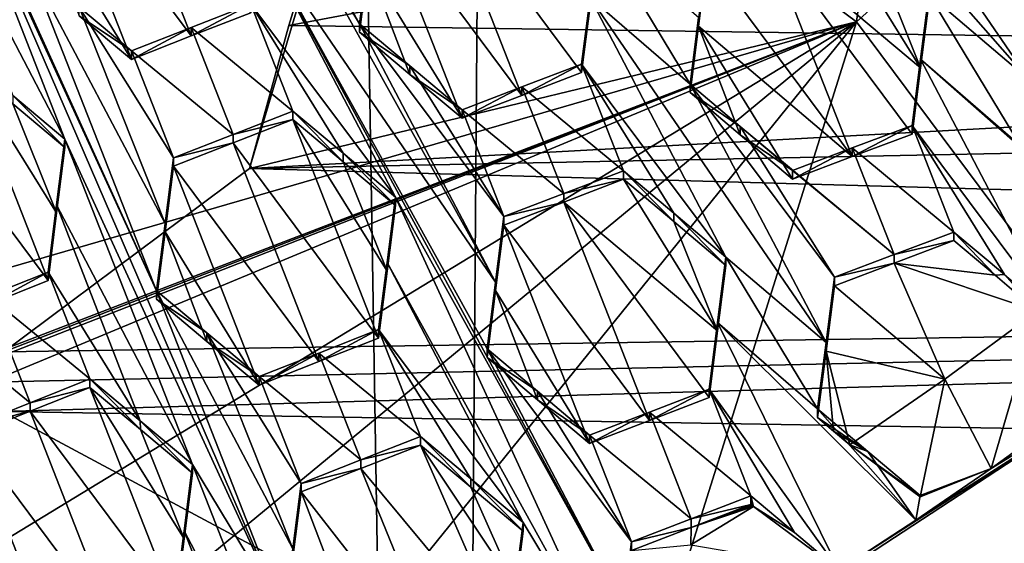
# Model space of a CAD drawing. Header units: metres. Extents: x -28 to 28, y -243 to 28.
# Tile 66 of 147: x 2.46 to 4.44, y -227.8 to -226.74. Entities that reach past the tile are written whole.
import ezdxf

# ---------------------------------------------------------------- set-up
doc = ezdxf.new("R2010")
doc.units = ezdxf.units.M
doc.layers.add('solid_10661043', color=7, linetype='CONTINUOUS')

msp = doc.modelspace()

# ---------------------------------------------------------------- linework, layer by layer
at = {"layer": 'solid_10661043'}
for points in [[(6.468189, -240.147827, 149.682373), (7.077552, -32.296108, 120.462379), (2.982663, -33.177189, 120.627808)], [(0, -240.141998, 149.723801), (2.982663, -33.177189, 120.627808), (-0.000043, -33.363544, 120.662979)], [(0, -240.141998, 149.723801), (6.468189, -240.147827, 149.682373), (2.982663, -33.177189, 120.627808)], [(3.305357, -235.757614, 145.381073), (0.002991, -33.878384, 117.022713), (4.892302, -33.362179, 116.91967)], [(6.610481, -235.649948, 145.324188), (3.305357, -235.757614, 145.381073), (4.892302, -33.362179, 116.91967)], [(3.305357, -235.757614, 145.381073), (0, -235.869141, 145.41066), (0.002991, -33.878384, 117.022713)], [(-5.242968, -219.076813, 116.413437), (8.043475, -227.407623, 118.645668), (-8.043475, -223.244019, 117.530037)], [(-5.242968, -219.076813, 116.413437), (7.775297, -222.446243, 117.316269), (8.043475, -227.407623, 118.645668)], [(-8.043475, -223.244019, 117.530037), (8.043475, -227.407623, 118.645668), (5.242968, -231.574844, 119.762268)], [(-8.043475, -223.244019, 117.530037), (5.242968, -231.574844, 119.762268), (-7.775297, -228.205399, 118.859436)], [(3.211352, -226.058945, 137.361542), (4.379401, -224.919739, 137.194443), (4.138341, -226.747696, 136.948517)], [(4.379401, -224.919739, 137.194443), (5.935923, -225.133896, 136.516098), (4.138341, -226.747696, 136.948517)], [(1.761843, -225.15123, 133.191544), (2.731818, -227.288116, 133.011154), (2.47542, -226.633957, 133.060928)], [(1.761843, -225.15123, 133.191544), (2.291214, -226.32901, 133.092819), (2.731818, -227.288116, 133.011154)], [(4.682702, -227.477722, 132.692444), (4.138341, -226.747696, 136.948517), (5.935923, -225.133896, 136.516098)], [(11.353618, -225.185455, 137.539215), (3.211352, -226.058945, 137.361542), (2.997616, -226.755341, 137.25293)], [(7.121154, -226.814041, 137.386063), (11.353618, -225.185455, 137.539215), (2.997616, -226.755341, 137.25293)], [(2.682375, -225.923691, 133.04213), (3.139688, -226.751465, 132.960266), (3.156849, -226.616943, 132.958649)], [(2.682375, -225.923691, 133.04213), (2.955482, -226.446304, 132.99295), (3.139688, -226.751465, 132.960266)], [(2.918739, -227.04277, 137.200897), (3.211352, -226.058945, 137.361542), (4.138341, -226.747696, 136.948517)], [(2.918739, -227.04277, 137.200897), (2.997616, -226.755341, 137.25293), (3.211352, -226.058945, 137.361542)], [(4.485296, -226.864502, 132.713165), (4.010793, -226.171432, 132.796768), (3.993709, -226.304153, 132.802856)], [(4.502136, -226.733734, 132.707001), (4.010793, -226.171432, 132.796768), (4.485296, -226.864502, 132.713165)], [(4.485296, -226.864502, 132.713165), (3.993709, -226.304153, 132.802856), (4.284019, -226.69223, 132.750946)], [(2.274469, -226.460968, 133.091751), (2.547612, -226.9832, 133.042969), (2.291214, -226.32901, 133.092819)], [(2.988216, -227.942307, 132.961334), (2.731818, -227.288116, 133.011154), (2.291214, -226.32901, 133.092819)], [(2.988216, -227.942307, 132.961334), (2.291214, -226.32901, 133.092819), (2.547612, -226.9832, 133.042969)], [(2.629395, -226.336868, 132.982269), (2.509332, -226.383881, 132.998978), (2.801597, -226.776184, 132.949036)], [(2.629395, -226.336868, 132.982269), (2.801597, -226.776184, 132.949036), (2.921571, -226.72937, 132.931747)], [(2.509332, -226.383881, 132.998978), (2.492644, -226.515228, 132.998566), (2.68154, -226.823273, 132.965439)], [(2.509332, -226.383881, 132.998978), (2.68154, -226.823273, 132.965439), (2.801597, -226.776184, 132.949036)], [(2.938753, -226.57753, 132.994141), (3.413234, -227.270645, 132.911057), (2.955482, -226.446304, 132.99295)], [(2.955482, -226.446304, 132.99295), (3.413234, -227.270645, 132.911057), (3.139688, -226.751465, 132.960266)], [(3.293668, -226.45668, 132.873032), (3.1736, -226.502686, 132.893478), (3.465875, -226.895508, 132.841614)], [(3.293668, -226.45668, 132.873032), (3.465875, -226.895508, 132.841614), (3.585839, -226.849609, 132.820892)], [(3.602967, -226.715729, 132.817886), (3.293668, -226.45668, 132.873032), (3.585839, -226.849609, 132.820892)], [(2.442615, -226.895538, 133.058853), (2.547612, -226.9832, 133.042969), (2.274469, -226.460968, 133.091751)], [(2.492644, -226.515228, 132.998566), (2.576539, -226.735413, 132.98204), (2.68154, -226.823273, 132.965439)], [(3.345808, -226.94165, 132.861542), (3.1736, -226.502686, 132.893478), (3.15685, -226.633911, 132.89534)], [(3.465875, -226.895508, 132.841614), (3.1736, -226.502686, 132.893478), (3.345808, -226.94165, 132.861542)], [(4.077899, -226.535202, 132.725891), (3.957904, -226.580124, 132.75029), (4.267192, -226.840179, 132.692566)], [(4.179267, -226.620834, 132.706848), (4.077899, -226.535202, 132.725891), (4.267192, -226.840179, 132.692566)], [(3.21188, -227.100006, 132.944901), (2.938753, -226.57753, 132.994141), (2.921571, -226.712418, 132.995026)], [(2.938753, -226.57753, 132.994141), (3.396086, -227.405151, 132.912277), (3.413234, -227.270645, 132.911057)], [(2.938753, -226.57753, 132.994141), (3.66962, -227.924438, 132.863007), (3.396086, -227.405151, 132.912277)], [(3.21188, -227.100006, 132.944901), (3.66962, -227.924438, 132.863007), (2.938753, -226.57753, 132.994141)], [(3.803957, -226.872772, 132.845398), (3.61975, -226.567642, 132.878006), (3.602967, -226.698715, 132.881409)], [(3.803957, -226.872772, 132.845398), (3.821067, -226.739243, 132.841599), (3.61975, -226.567642, 132.878006)], [(3.957904, -226.580124, 132.75029), (3.837868, -226.625259, 132.773911), (4.130122, -227.01828, 132.721329)], [(3.957904, -226.580124, 132.75029), (4.250107, -226.973175, 132.697678), (4.267192, -226.840179, 132.692566)], [(3.957904, -226.580124, 132.75029), (4.130122, -227.01828, 132.721329), (4.250107, -226.973175, 132.697678)], [(3.15685, -226.633911, 132.89534), (3.156849, -226.616943, 132.958649), (3.139688, -226.751465, 132.960266)], [(2.749017, -227.152664, 133.011948), (2.47542, -226.633957, 133.060928), (2.731818, -227.288116, 133.011154)], [(2.749017, -227.152664, 133.011948), (2.576528, -226.718475, 133.045212), (2.47542, -226.633957, 133.060928)], [(3.139688, -226.768448, 132.896881), (3.15685, -226.633911, 132.89534), (3.139688, -226.751465, 132.960266)], [(3.240729, -226.853333, 132.879608), (3.15685, -226.633911, 132.89534), (3.139688, -226.768448, 132.896881)], [(3.240729, -226.853333, 132.879608), (3.345808, -226.94165, 132.861542), (3.15685, -226.633911, 132.89534)], [(3.837868, -226.625259, 132.773911), (3.821067, -226.756302, 132.777954), (4.130122, -227.01828, 132.721329)], [(3.821067, -226.739243, 132.841599), (3.821067, -226.756302, 132.777954), (3.837868, -226.625259, 132.773911)], [(4.267192, -226.840179, 132.692566), (4.284019, -226.70932, 132.687119), (4.179267, -226.620834, 132.706848)], [(4.284019, -226.69223, 132.750946), (4.284019, -226.70932, 132.687119), (4.267192, -226.840179, 132.692566)], [(4.267192, -226.823074, 132.756454), (4.284019, -226.69223, 132.750946), (4.267192, -226.840179, 132.692566)], [(4.468225, -226.997192, 132.718994), (4.284019, -226.69223, 132.750946), (4.267192, -226.823074, 132.756454)], [(4.485296, -226.864502, 132.713165), (4.284019, -226.69223, 132.750946), (4.468225, -226.997192, 132.718994)], [(2.801597, -226.759232, 133.012299), (3.005761, -226.927124, 132.979065), (2.921571, -226.712418, 132.995026)], [(2.921571, -226.712418, 132.995026), (2.921571, -226.72937, 132.931747), (2.801597, -226.776184, 132.949036)], [(2.801597, -226.759232, 133.012299), (2.921571, -226.712418, 132.995026), (2.801597, -226.776184, 132.949036)], [(3.106896, -227.011932, 132.962372), (2.921571, -226.712418, 132.995026), (3.005761, -226.927124, 132.979065)], [(3.21188, -227.100006, 132.944901), (2.921571, -226.712418, 132.995026), (3.106896, -227.011932, 132.962372)], [(3.602967, -226.698715, 132.881409), (3.585839, -226.849609, 132.820892), (3.585839, -226.832565, 132.884506)], [(3.876148, -227.220535, 132.832993), (3.602967, -226.698715, 132.881409), (3.585839, -226.832565, 132.884506)], [(3.602967, -226.715729, 132.817886), (3.585839, -226.849609, 132.820892), (3.602967, -226.698715, 132.881409)], [(3.803957, -226.872772, 132.845398), (3.602967, -226.698715, 132.881409), (4.07746, -227.392029, 132.797119)], [(3.876148, -227.220535, 132.832993), (4.07746, -227.392029, 132.797119), (3.602967, -226.698715, 132.881409)], [(2.576528, -226.718475, 133.045212), (2.76573, -227.021103, 133.012466), (2.68154, -226.80632, 133.028717)], [(2.749017, -227.152664, 133.011948), (2.76573, -227.021103, 133.012466), (2.576528, -226.718475, 133.045212)], [(2.576528, -226.718475, 133.045212), (2.68154, -226.80632, 133.028717), (2.576539, -226.735413, 132.98204)], [(2.68154, -226.80632, 133.028717), (2.68154, -226.823273, 132.965439), (2.576539, -226.735413, 132.98204)], [(4.138341, -226.747696, 136.948517), (0, -228.467987, 135.338913), (-0.000009, -227.948135, 137.278625)], [(1.902411, -227.606384, 137.236282), (4.138341, -226.747696, 136.948517), (-0.000009, -227.948135, 137.278625)], [(0.344859, -229.055603, 133.115234), (0, -228.467987, 135.338913), (4.138341, -226.747696, 136.948517)], [(1.51263, -228.914398, 133.077408), (0.344859, -229.055603, 133.115234), (4.138341, -226.747696, 136.948517)], [(2.64314, -228.59848, 132.992752), (1.51263, -228.914398, 133.077408), (4.138341, -226.747696, 136.948517)], [(1.902411, -227.606384, 137.236282), (2.191957, -227.508469, 137.21936), (4.138341, -226.747696, 136.948517)], [(2.191957, -227.508469, 137.21936), (2.424668, -227.411148, 137.205643), (4.138341, -226.747696, 136.948517)], [(2.424668, -227.411148, 137.205643), (2.918739, -227.04277, 137.200897), (4.138341, -226.747696, 136.948517)], [(3.708579, -228.115631, 132.863373), (2.64314, -228.59848, 132.992752), (4.138341, -226.747696, 136.948517)], [(7.121154, -226.814041, 137.386063), (2.997616, -226.755341, 137.25293), (2.918739, -227.04277, 137.200897)], [(3.139688, -226.751465, 132.960266), (3.413234, -227.270645, 132.911057), (3.429998, -227.139206, 132.909561)], [(3.240721, -226.836319, 132.943085), (3.139688, -226.751465, 132.960266), (3.429998, -227.139206, 132.909561)], [(3.240721, -226.836319, 132.943085), (3.139688, -226.768448, 132.896881), (3.139688, -226.751465, 132.960266)], [(4.682702, -227.477722, 132.692444), (3.708579, -228.115631, 132.863373), (4.138341, -226.747696, 136.948517)], [(3.803957, -226.872772, 132.845398), (3.821067, -226.756302, 132.777954), (3.821067, -226.739243, 132.841599)], [(2.801597, -226.759232, 133.012299), (2.68154, -226.80632, 133.028717), (2.885784, -226.973984, 132.996185)], [(2.801597, -226.759232, 133.012299), (2.801597, -226.776184, 132.949036), (2.68154, -226.823273, 132.965439)], [(2.801597, -226.759232, 133.012299), (2.68154, -226.823273, 132.965439), (2.68154, -226.80632, 133.028717)], [(2.801597, -226.759232, 133.012299), (2.885784, -226.973984, 132.996185), (3.005761, -226.927124, 132.979065)], [(3.240729, -226.853333, 132.879608), (3.139688, -226.768448, 132.896881), (3.240721, -226.836319, 132.943085)], [(3.821067, -226.756302, 132.777954), (3.803957, -226.889847, 132.781677), (3.905018, -226.975037, 132.763367)], [(3.803957, -226.872772, 132.845398), (3.803957, -226.889847, 132.781677), (3.821067, -226.756302, 132.777954)], [(3.821067, -226.756302, 132.777954), (4.010076, -227.063614, 132.744278), (4.130122, -227.01828, 132.721329)], [(3.821067, -226.756302, 132.777954), (3.905018, -226.975037, 132.763367), (4.010076, -227.063614, 132.744278)], [(2.68154, -226.80632, 133.028717), (2.76573, -227.021103, 133.012466), (2.885784, -226.973984, 132.996185)], [(7.121154, -226.814041, 137.386063), (2.918739, -227.04277, 137.200897), (11.336208, -226.874405, 137.521896)], [(2.221477, -226.875977, 133.024109), (2.5137, -227.267593, 132.976852), (2.341493, -226.828079, 133.010788)], [(2.530919, -227.131775, 132.978378), (2.341493, -226.828079, 133.010788), (2.5137, -227.267593, 132.976852)], [(2.442719, -226.912567, 132.99559), (2.341493, -226.828079, 133.010788), (2.530919, -227.131775, 132.978378)], [(3.465875, -226.895508, 132.841614), (3.465875, -226.878464, 132.905197), (3.585839, -226.832565, 132.884506)], [(3.670029, -227.047028, 132.869446), (3.585839, -226.832565, 132.884506), (3.465875, -226.878464, 132.905197)], [(3.585839, -226.849609, 132.820892), (3.465875, -226.895508, 132.841614), (3.585839, -226.832565, 132.884506)], [(3.771136, -227.132126, 132.851608), (3.876148, -227.220535, 132.832993), (3.585839, -226.832565, 132.884506)], [(3.670029, -227.047028, 132.869446), (3.771136, -227.132126, 132.851608), (3.585839, -226.832565, 132.884506)], [(4.267192, -226.823074, 132.756454), (4.267192, -226.840179, 132.692566), (4.250107, -226.973175, 132.697678)], [(4.250107, -226.956039, 132.761627), (4.267192, -226.823074, 132.756454), (4.250107, -226.973175, 132.697678)], [(4.540416, -227.344116, 132.709686), (4.267192, -226.823074, 132.756454), (4.250107, -226.956039, 132.761627)], [(4.833668, -227.322067, 132.650742), (4.468225, -226.997192, 132.718994), (4.267192, -226.823074, 132.756454)], [(4.833668, -227.322067, 132.650742), (4.267192, -226.823074, 132.756454), (4.540416, -227.344116, 132.709686)], [(3.240721, -226.836319, 132.943085), (3.429998, -227.139206, 132.909561), (3.345808, -226.924622, 132.92511)], [(3.240729, -226.853333, 132.879608), (3.240721, -226.836319, 132.943085), (3.345808, -226.924622, 132.92511)], [(3.240729, -226.853333, 132.879608), (3.345808, -226.924622, 132.92511), (3.345808, -226.94165, 132.861542)], [(11.331386, -227.277725, 137.462723), (11.336208, -226.874405, 137.521896), (2.918739, -227.04277, 137.200897)], [(3.90503, -226.957947, 132.827179), (3.803957, -226.889847, 132.781677), (3.803957, -226.872772, 132.845398)], [(3.803957, -226.872772, 132.845398), (4.07746, -227.392029, 132.797119), (4.094266, -227.260803, 132.793655)], [(3.90503, -226.957947, 132.827179), (3.803957, -226.872772, 132.845398), (4.094266, -227.260803, 132.793655)], [(2.221477, -226.875977, 133.024109), (2.393685, -227.315491, 132.990143), (2.5137, -227.267593, 132.976852)], [(3.345808, -226.94165, 132.861542), (3.345808, -226.924622, 132.92511), (3.465875, -226.878464, 132.905197)], [(3.550062, -227.093002, 132.889877), (3.465875, -226.878464, 132.905197), (3.345808, -226.924622, 132.92511)], [(3.465875, -226.895508, 132.841614), (3.345808, -226.94165, 132.861542), (3.465875, -226.878464, 132.905197)], [(3.550062, -227.093002, 132.889877), (3.670029, -227.047028, 132.869446), (3.465875, -226.878464, 132.905197)], [(3.90503, -226.957947, 132.827179), (3.905018, -226.975037, 132.763367), (3.803957, -226.889847, 132.781677)], [(2.442615, -226.895538, 133.058853), (2.547612, -227.000168, 132.97963), (2.547612, -226.9832, 133.042969)], [(2.442719, -226.912567, 132.99559), (2.547612, -227.000168, 132.97963), (2.442615, -226.895538, 133.058853)], [(2.442719, -226.912567, 132.99559), (2.530919, -227.131775, 132.978378), (2.547612, -227.000168, 132.97963)], [(3.005761, -226.927124, 132.979065), (2.885784, -226.973984, 132.996185), (3.005761, -226.944122, 132.915604)], [(3.005761, -226.927124, 132.979065), (3.005761, -226.944122, 132.915604), (3.106888, -227.028961, 132.898834)], [(3.106896, -227.011932, 132.962372), (3.005761, -226.927124, 132.979065), (3.106888, -227.028961, 132.898834)], [(3.550062, -227.093002, 132.889877), (3.345808, -226.924622, 132.92511), (3.429998, -227.139206, 132.909561)], [(2.885784, -226.990982, 132.932739), (3.177969, -227.383408, 132.882523), (3.005761, -226.944122, 132.915604)], [(2.885784, -226.973984, 132.996185), (2.885784, -226.990982, 132.932739), (3.005761, -226.944122, 132.915604)], [(3.195134, -227.24855, 132.882034), (3.106888, -227.028961, 132.898834), (3.005761, -226.944122, 132.915604)], [(3.177969, -227.383408, 132.882523), (3.195134, -227.24855, 132.882034), (3.005761, -226.944122, 132.915604)], [(3.90503, -226.957947, 132.827179), (4.010076, -227.046494, 132.808182), (3.905018, -226.975037, 132.763367)], [(3.90503, -226.957947, 132.827179), (4.214313, -227.215393, 132.771042), (4.010076, -227.046494, 132.808182)], [(3.90503, -226.957947, 132.827179), (4.094266, -227.260803, 132.793655), (4.214313, -227.215393, 132.771042)], [(4.250107, -226.956039, 132.761627), (4.250107, -226.973175, 132.697678), (4.130122, -227.01828, 132.721329)], [(4.130123, -227.00116, 132.785263), (4.250107, -226.956039, 132.761627), (4.130122, -227.01828, 132.721329)], [(4.334297, -227.170181, 132.747726), (4.250107, -226.956039, 132.761627), (4.130123, -227.00116, 132.785263)], [(4.435636, -227.255692, 132.72905), (4.250107, -226.956039, 132.761627), (4.334297, -227.170181, 132.747726)], [(4.540416, -227.344116, 132.709686), (4.250107, -226.956039, 132.761627), (4.435636, -227.255692, 132.72905)], [(2.530845, -227.115356, 133.041794), (2.80401, -227.637405, 132.993088), (2.547612, -226.9832, 133.042969)], [(2.530919, -227.131775, 132.978378), (2.530845, -227.115356, 133.041794), (2.547612, -226.9832, 133.042969)], [(2.547612, -227.000168, 132.97963), (2.530919, -227.131775, 132.978378), (2.547612, -226.9832, 133.042969)], [(2.988216, -227.942307, 132.961334), (2.547612, -226.9832, 133.042969), (2.80401, -227.637405, 132.993088)], [(2.885784, -226.973984, 132.996185), (2.76573, -227.021103, 133.012466), (2.885784, -226.990982, 132.932739)], [(2.885784, -226.990982, 132.932739), (2.76573, -227.038101, 132.949036), (3.057987, -227.430344, 132.899368)], [(2.76573, -227.021103, 133.012466), (2.76573, -227.038101, 132.949036), (2.885784, -226.990982, 132.932739)], [(2.885784, -226.990982, 132.932739), (3.057987, -227.430344, 132.899368), (3.177969, -227.383408, 132.882523)], [(4.010076, -227.046494, 132.808182), (4.010076, -227.063614, 132.744278), (3.905018, -226.975037, 132.763367)], [(3.106896, -227.011932, 132.962372), (3.106888, -227.028961, 132.898834), (3.21188, -227.117065, 132.881271)], [(3.21188, -227.100006, 132.944901), (3.106896, -227.011932, 132.962372), (3.21188, -227.117065, 132.881271)], [(4.130123, -227.00116, 132.785263), (4.130122, -227.01828, 132.721329), (4.010076, -227.063614, 132.744278)], [(4.010076, -227.046494, 132.808182), (4.130123, -227.00116, 132.785263), (4.010076, -227.063614, 132.744278)], [(4.214313, -227.215393, 132.771042), (4.130123, -227.00116, 132.785263), (4.010076, -227.046494, 132.808182)], [(4.214313, -227.215393, 132.771042), (4.334297, -227.170181, 132.747726), (4.130123, -227.00116, 132.785263)], [(2.749017, -227.152664, 133.011948), (2.76573, -227.038101, 132.949036), (2.76573, -227.021103, 133.012466)], [(3.195134, -227.24855, 132.882034), (3.21188, -227.117065, 132.881271), (3.106888, -227.028961, 132.898834)], [(11.331386, -227.277725, 137.462723), (2.918739, -227.04277, 137.200897), (2.424668, -227.411148, 137.205643)], [(2.76573, -227.038101, 132.949036), (2.749017, -227.169693, 132.948441), (2.937937, -227.477524, 132.915421)], [(2.749017, -227.152664, 133.011948), (2.749017, -227.169693, 132.948441), (2.76573, -227.038101, 132.949036)], [(2.76573, -227.038101, 132.949036), (2.937937, -227.477524, 132.915421), (3.057987, -227.430344, 132.899368)], [(3.670029, -227.064117, 132.805679), (3.670029, -227.047028, 132.869446), (3.550062, -227.093002, 132.889877)], [(3.771131, -227.149231, 132.78775), (3.771136, -227.132126, 132.851608), (3.670029, -227.047028, 132.869446)], [(3.771131, -227.149231, 132.78775), (3.670029, -227.047028, 132.869446), (3.670029, -227.064117, 132.805679)], [(3.550062, -227.110077, 132.826126), (3.670029, -227.064117, 132.805679), (3.550062, -227.093002, 132.889877)], [(3.550062, -227.110077, 132.826126), (3.859357, -227.368973, 132.77179), (3.670029, -227.064117, 132.805679)], [(3.771131, -227.149231, 132.78775), (3.670029, -227.064117, 132.805679), (3.859357, -227.368973, 132.77179)], [(3.21188, -227.100006, 132.944901), (3.21188, -227.117065, 132.881271), (3.195134, -227.24855, 132.882034)], [(3.195134, -227.231476, 132.94574), (3.21188, -227.100006, 132.944901), (3.195134, -227.24855, 132.882034)], [(3.195134, -227.231476, 132.94574), (3.652484, -228.058945, 132.863907), (3.21188, -227.100006, 132.944901)], [(3.21188, -227.100006, 132.944901), (3.652484, -228.058945, 132.863907), (3.66962, -227.924438, 132.863007)], [(3.550062, -227.110077, 132.826126), (3.550062, -227.093002, 132.889877), (3.429998, -227.139206, 132.909561)], [(3.550062, -227.110077, 132.826126), (3.429998, -227.139206, 132.909561), (3.429998, -227.156296, 132.845825)], [(3.550062, -227.110077, 132.826126), (3.429998, -227.156296, 132.845825), (3.722268, -227.549042, 132.79425)], [(3.550062, -227.110077, 132.826126), (3.722268, -227.549042, 132.79425), (3.842237, -227.502945, 132.774261)], [(3.550062, -227.110077, 132.826126), (3.842237, -227.502945, 132.774261), (3.859357, -227.368973, 132.77179)], [(2.530845, -227.115356, 133.041794), (2.5137, -227.267593, 132.976852), (2.5137, -227.250565, 133.040359)], [(2.698625, -227.549438, 133.008942), (2.530845, -227.115356, 133.041794), (2.5137, -227.250565, 133.040359)], [(2.530919, -227.131775, 132.978378), (2.5137, -227.267593, 132.976852), (2.530845, -227.115356, 133.041794)], [(2.698625, -227.549438, 133.008942), (2.80401, -227.637405, 132.993088), (2.530845, -227.115356, 133.041794)], [(3.429998, -227.156296, 132.845825), (3.429998, -227.139206, 132.909561), (3.413234, -227.270645, 132.911057)], [(3.876148, -227.237671, 132.769043), (3.771136, -227.132126, 132.851608), (3.771131, -227.149231, 132.78775)], [(3.859357, -227.368973, 132.77179), (3.876148, -227.237671, 132.769043), (3.771131, -227.149231, 132.78775)], [(3.876148, -227.237671, 132.769043), (3.876148, -227.220535, 132.832993), (3.771136, -227.132126, 132.851608)], [(2.749017, -227.152664, 133.011948), (2.731818, -227.288116, 133.011154), (2.749017, -227.169693, 132.948441)], [(2.749017, -227.169693, 132.948441), (2.731818, -227.288116, 133.011154), (2.731818, -227.305161, 132.947571)], [(2.749017, -227.169693, 132.948441), (2.731818, -227.305161, 132.947571), (2.833152, -227.389877, 132.931839)], [(2.749017, -227.169693, 132.948441), (2.833152, -227.389877, 132.931839), (2.937937, -227.477524, 132.915421)], [(3.413234, -227.287735, 132.847244), (3.429998, -227.156296, 132.845825), (3.413234, -227.270645, 132.911057)], [(3.602206, -227.595367, 132.813507), (3.429998, -227.156296, 132.845825), (3.413234, -227.287735, 132.847244)], [(3.722268, -227.549042, 132.79425), (3.429998, -227.156296, 132.845825), (3.602206, -227.595367, 132.813507)], [(4.214313, -227.215393, 132.771042), (4.334297, -227.187363, 132.683624), (4.334297, -227.170181, 132.747726)], [(4.334297, -227.170181, 132.747726), (4.334297, -227.187363, 132.683624), (4.416946, -227.257126, 132.668304)], [(4.435636, -227.255692, 132.72905), (4.334297, -227.170181, 132.747726), (4.416946, -227.257126, 132.668304)], [(4.416946, -227.257126, 132.668304), (4.334297, -227.187363, 132.683624), (4.214313, -227.232559, 132.706955)], [(4.214313, -227.215393, 132.771042), (4.214313, -227.232559, 132.706955), (4.334297, -227.187363, 132.683624)], [(3.876148, -227.220535, 132.832993), (3.859357, -227.351822, 132.835815), (4.060354, -227.525696, 132.800293)], [(3.859357, -227.368973, 132.77179), (3.859357, -227.351822, 132.835815), (3.876148, -227.220535, 132.832993)], [(3.859357, -227.368973, 132.77179), (3.876148, -227.220535, 132.832993), (3.876148, -227.237671, 132.769043)], [(3.876148, -227.220535, 132.832993), (4.060354, -227.525696, 132.800293), (4.07746, -227.392029, 132.797119)], [(4.214313, -227.215393, 132.771042), (4.094266, -227.260803, 132.793655), (4.214313, -227.232559, 132.706955)], [(3.195134, -227.231476, 132.94574), (3.195134, -227.24855, 132.882034), (3.177969, -227.383408, 132.882523)], [(3.195134, -227.231476, 132.94574), (3.177969, -227.383408, 132.882523), (3.177969, -227.366302, 132.946304)], [(3.195134, -227.231476, 132.94574), (3.177969, -227.366302, 132.946304), (3.468278, -227.75383, 132.896469)], [(3.195134, -227.231476, 132.94574), (3.468278, -227.75383, 132.896469), (3.652484, -228.058945, 132.863907)], [(4.214313, -227.232559, 132.706955), (4.094266, -227.277969, 132.729584), (4.31573, -227.466049, 132.689316)], [(4.094266, -227.260803, 132.793655), (4.094266, -227.277969, 132.729584), (4.214313, -227.232559, 132.706955)], [(4.214313, -227.232559, 132.706955), (4.31573, -227.466049, 132.689316), (4.501869, -227.328812, 132.652542)], [(4.214313, -227.232559, 132.706955), (4.501869, -227.328812, 132.652542), (4.416946, -227.257126, 132.668304)], [(2.393685, -227.315491, 132.990143), (2.393685, -227.298477, 133.05365), (2.5137, -227.250565, 133.040359)], [(2.597891, -227.465393, 133.023926), (2.5137, -227.250565, 133.040359), (2.393685, -227.298477, 133.05365)], [(2.5137, -227.267593, 132.976852), (2.393685, -227.315491, 132.990143), (2.5137, -227.250565, 133.040359)], [(2.698625, -227.549438, 133.008942), (2.5137, -227.250565, 133.040359), (2.597891, -227.465393, 133.023926)], [(4.094266, -227.260803, 132.793655), (4.07746, -227.392029, 132.797119), (4.094266, -227.277969, 132.729584)], [(4.435636, -227.255692, 132.72905), (4.416946, -227.257126, 132.668304), (4.501869, -227.328812, 132.652542)], [(11.331386, -227.277725, 137.462723), (2.421863, -227.530655, 137.232422), (6.835705, -227.604538, 137.371872)], [(2.423323, -227.471161, 137.217804), (2.421863, -227.530655, 137.232422), (11.331386, -227.277725, 137.462723)], [(2.423323, -227.471161, 137.217804), (11.331386, -227.277725, 137.462723), (2.424668, -227.411148, 137.205643)], [(2.731818, -227.305161, 132.947571), (2.731818, -227.288116, 133.011154), (2.833143, -227.372803, 132.995529)], [(3.005394, -227.806992, 132.962234), (2.833143, -227.372803, 132.995529), (2.731818, -227.288116, 133.011154)], [(2.988216, -227.942307, 132.961334), (3.005394, -227.806992, 132.962234), (2.731818, -227.288116, 133.011154)], [(3.413234, -227.287735, 132.847244), (3.413234, -227.270645, 132.911057), (3.396086, -227.405151, 132.912277)], [(3.396086, -227.422272, 132.848389), (3.413234, -227.287735, 132.847244), (3.396086, -227.405151, 132.912277)], [(3.497349, -227.507294, 132.831299), (3.413234, -227.287735, 132.847244), (3.396086, -227.422272, 132.848389)], [(3.602206, -227.595367, 132.813507), (3.413234, -227.287735, 132.847244), (3.497349, -227.507294, 132.831299)], [(4.094266, -227.277969, 132.729584), (4.07746, -227.409225, 132.732971), (4.31573, -227.466049, 132.689316)], [(4.07746, -227.392029, 132.797119), (4.07746, -227.409225, 132.732971), (4.094266, -227.277969, 132.729584)], [(2.477875, -227.513306, 133.037201), (2.393685, -227.298477, 133.05365), (2.273669, -227.346603, 133.066086)], [(2.477875, -227.513306, 133.037201), (2.597891, -227.465393, 133.023926), (2.393685, -227.298477, 133.05365)], [(2.833152, -227.389877, 132.931839), (2.731818, -227.305161, 132.947571), (2.833143, -227.372803, 132.995529)], [(4.409349, -227.64505, 132.737274), (4.501869, -227.328812, 132.652542), (4.31573, -227.466049, 132.689316)], [(4.409349, -227.64505, 132.737274), (4.511183, -227.571854, 132.717667), (4.501869, -227.328812, 132.652542)], [(2.477875, -227.513306, 133.037201), (2.273669, -227.346603, 133.066086), (2.35786, -227.561432, 133.049667)], [(3.177969, -227.366302, 132.946304), (3.177969, -227.383408, 132.882523), (3.057987, -227.430344, 132.899368)], [(3.057988, -227.413254, 132.963135), (3.177969, -227.366302, 132.946304), (3.057987, -227.430344, 132.899368)], [(3.262159, -227.581039, 132.930252), (3.177969, -227.366302, 132.946304), (3.057988, -227.413254, 132.963135)], [(3.363501, -227.66597, 132.913696), (3.177969, -227.366302, 132.946304), (3.262159, -227.581039, 132.930252)], [(3.363501, -227.66597, 132.913696), (3.468278, -227.75383, 132.896469), (3.177969, -227.366302, 132.946304)], [(3.859357, -227.351822, 132.835815), (3.842237, -227.485764, 132.838364), (4.103969, -227.849625, 132.792099)], [(3.842237, -227.502945, 132.774261), (3.842237, -227.485764, 132.838364), (3.859357, -227.351822, 132.835815)], [(3.859357, -227.368973, 132.77179), (3.842237, -227.502945, 132.774261), (3.859357, -227.351822, 132.835815)], [(3.859357, -227.351822, 132.835815), (4.103969, -227.849625, 132.792099), (4.257976, -227.749176, 132.765182)], [(3.859357, -227.351822, 132.835815), (4.257976, -227.749176, 132.765182), (4.060354, -227.525696, 132.800293)], [(2.833152, -227.389877, 132.931839), (2.833143, -227.372803, 132.995529), (2.937937, -227.460434, 132.979187)], [(3.022128, -227.675217, 132.962906), (2.937937, -227.460434, 132.979187), (2.833143, -227.372803, 132.995529)], [(3.005394, -227.806992, 132.962234), (3.022128, -227.675217, 132.962906), (2.833143, -227.372803, 132.995529)], [(2.937937, -227.477524, 132.915421), (2.833152, -227.389877, 132.931839), (2.937937, -227.460434, 132.979187)], [(3.497343, -227.490143, 132.895279), (3.396086, -227.422272, 132.848389), (3.396086, -227.405151, 132.912277)], [(3.686396, -227.792831, 132.861862), (3.497343, -227.490143, 132.895279), (3.396086, -227.405151, 132.912277)], [(3.686396, -227.792831, 132.861862), (3.396086, -227.405151, 132.912277), (3.66962, -227.924438, 132.863007)], [(4.07746, -227.392029, 132.797119), (4.060354, -227.525696, 132.800293), (4.07746, -227.409225, 132.732971)], [(3.057988, -227.413254, 132.963135), (2.937937, -227.477524, 132.915421), (2.937937, -227.460434, 132.979187)], [(3.142176, -227.628006, 132.94696), (3.057988, -227.413254, 132.963135), (2.937937, -227.460434, 132.979187)], [(3.057988, -227.413254, 132.963135), (3.057987, -227.430344, 132.899368), (2.937937, -227.477524, 132.915421)], [(3.142176, -227.628006, 132.94696), (3.262159, -227.581039, 132.930252), (3.057988, -227.413254, 132.963135)], [(3.497349, -227.507294, 132.831299), (3.396086, -227.422272, 132.848389), (3.497343, -227.490143, 132.895279)], [(4.07746, -227.409225, 132.732971), (4.060354, -227.542908, 132.736084), (4.092552, -227.570023, 132.730347)], [(4.060354, -227.525696, 132.800293), (4.060354, -227.542908, 132.736084), (4.07746, -227.409225, 132.732971)], [(4.07746, -227.409225, 132.732971), (4.12511, -227.597443, 132.724518), (4.31573, -227.466049, 132.689316)], [(4.07746, -227.409225, 132.732971), (4.092552, -227.570023, 132.730347), (4.12511, -227.597443, 132.724518)], [(2.597891, -227.482452, 132.960266), (2.597891, -227.465393, 133.023926), (2.477875, -227.513306, 133.037201)], [(2.699311, -227.567093, 132.945084), (2.698625, -227.549438, 133.008942), (2.597891, -227.465393, 133.023926)], [(2.597891, -227.482452, 132.960266), (2.699311, -227.567093, 132.945084), (2.597891, -227.465393, 133.023926)], [(3.022128, -227.675217, 132.962906), (3.142176, -227.628006, 132.94696), (2.937937, -227.460434, 132.979187)], [(4.266474, -227.702225, 132.752594), (4.31573, -227.466049, 132.689316), (4.12511, -227.597443, 132.724518)], [(4.266474, -227.702225, 132.752594), (4.409349, -227.64505, 132.737274), (4.31573, -227.466049, 132.689316)], [(2.477875, -227.530365, 132.973541), (2.770098, -227.921967, 132.926315), (2.597891, -227.482452, 132.960266)], [(2.477875, -227.530365, 132.973541), (2.597891, -227.482452, 132.960266), (2.477875, -227.513306, 133.037201)], [(2.597891, -227.482452, 132.960266), (2.770098, -227.921967, 132.926315), (2.787292, -227.786331, 132.927902)], [(2.597891, -227.482452, 132.960266), (2.787292, -227.786331, 132.927902), (2.699311, -227.567093, 132.945084)], [(4.103969, -227.849625, 132.792099), (3.708579, -228.115631, 132.863373), (4.682702, -227.477722, 132.692444)], [(3.842237, -227.485764, 132.838364), (3.722268, -227.53186, 132.858322), (3.926427, -227.700302, 132.823059)], [(3.722268, -227.549042, 132.79425), (3.722268, -227.53186, 132.858322), (3.842237, -227.485764, 132.838364)], [(3.842237, -227.502945, 132.774261), (3.722268, -227.549042, 132.79425), (3.842237, -227.485764, 132.838364)], [(3.842237, -227.485764, 132.838364), (3.926427, -227.700302, 132.823059), (4.013897, -227.773865, 132.807831)], [(3.842237, -227.485764, 132.838364), (4.013897, -227.773865, 132.807831), (4.103969, -227.849625, 132.792099)], [(4.257976, -227.749176, 132.765182), (4.103969, -227.849625, 132.792099), (4.682702, -227.477722, 132.692444)], [(4.257976, -227.749176, 132.765182), (4.682702, -227.477722, 132.692444), (4.409349, -227.64505, 132.737274)], [(4.409349, -227.64505, 132.737274), (4.682702, -227.477722, 132.692444), (4.511183, -227.571854, 132.717667)], [(3.497349, -227.507294, 132.831299), (3.497343, -227.490143, 132.895279), (3.602206, -227.578201, 132.877563)], [(3.686396, -227.792831, 132.861862), (3.602206, -227.578201, 132.877563), (3.497343, -227.490143, 132.895279)], [(3.602206, -227.595367, 132.813507), (3.497349, -227.507294, 132.831299), (3.602206, -227.578201, 132.877563)], [(2.477875, -227.530365, 132.973541), (2.477875, -227.513306, 133.037201), (2.35786, -227.561432, 133.049667)], [(4.161598, -227.610947, 132.782303), (4.060354, -227.542908, 132.736084), (4.060354, -227.525696, 132.800293)], [(4.257976, -227.749176, 132.765182), (4.161598, -227.610947, 132.782303), (4.060354, -227.525696, 132.800293)], [(1.242382, -227.833252, 137.281525), (11.290958, -232.286453, 138.747162), (2.421863, -227.530655, 137.232422)], [(2.477875, -227.530365, 132.973541), (2.35786, -227.561432, 133.049667), (2.35786, -227.578491, 132.985992)], [(2.477875, -227.530365, 132.973541), (2.35786, -227.578491, 132.985992), (2.650083, -227.969879, 132.939575)], [(11.290958, -232.286453, 138.747162), (6.835705, -227.604538, 137.371872), (2.421863, -227.530655, 137.232422)], [(2.477875, -227.530365, 132.973541), (2.650083, -227.969879, 132.939575), (2.770098, -227.921967, 132.926315)], [(3.722268, -227.53186, 132.858322), (3.602206, -227.595367, 132.813507), (3.602206, -227.578201, 132.877563)], [(3.722268, -227.53186, 132.858322), (3.602206, -227.578201, 132.877563), (3.806456, -227.746445, 132.842804)], [(3.722268, -227.549042, 132.79425), (3.602206, -227.595367, 132.813507), (3.722268, -227.53186, 132.858322)], [(3.722268, -227.53186, 132.858322), (3.806456, -227.746445, 132.842804), (3.926427, -227.700302, 132.823059)], [(4.161598, -227.610947, 132.782303), (4.092552, -227.570023, 132.730347), (4.060354, -227.542908, 132.736084)], [(2.698625, -227.549438, 133.008942), (2.80401, -227.65451, 132.92923), (2.80401, -227.637405, 132.993088)], [(2.699311, -227.567093, 132.945084), (2.80401, -227.65451, 132.92923), (2.698625, -227.549438, 133.008942)], [(2.530067, -228.018005, 132.952057), (2.35786, -227.578491, 132.985992), (2.425571, -227.931061, 132.96669)], [(2.650083, -227.969879, 132.939575), (2.35786, -227.578491, 132.985992), (2.530067, -228.018005, 132.952057)], [(2.699311, -227.567093, 132.945084), (2.787292, -227.786331, 132.927902), (2.80401, -227.65451, 132.92923)], [(3.142176, -227.628006, 132.94696), (3.262159, -227.598175, 132.866302), (3.262159, -227.581039, 132.930252)], [(3.262159, -227.581039, 132.930252), (3.262159, -227.598175, 132.866302), (3.363494, -227.683121, 132.84967)], [(3.363501, -227.66597, 132.913696), (3.262159, -227.581039, 132.930252), (3.363494, -227.683121, 132.84967)], [(3.806456, -227.746445, 132.842804), (3.602206, -227.578201, 132.877563), (3.686396, -227.792831, 132.861862)], [(4.161598, -227.610947, 132.782303), (4.12511, -227.597443, 132.724518), (4.092552, -227.570023, 132.730347)], [(3.262159, -227.598175, 132.866302), (3.142176, -227.645142, 132.883011), (3.43884, -228.002319, 132.833008)], [(3.142176, -227.628006, 132.94696), (3.142176, -227.645142, 132.883011), (3.262159, -227.598175, 132.866302)], [(3.453706, -227.885483, 132.832764), (3.262159, -227.598175, 132.866302), (3.43884, -228.002319, 132.833008)], [(3.453706, -227.885483, 132.832764), (3.363494, -227.683121, 132.84967), (3.262159, -227.598175, 132.866302)], [(4.266474, -227.69928, 132.763596), (4.12511, -227.597443, 132.724518), (4.161598, -227.610947, 132.782303)], [(4.266474, -227.702225, 132.752594), (4.12511, -227.597443, 132.724518), (4.266474, -227.69928, 132.763596)], [(4.257976, -227.749176, 132.765182), (4.266474, -227.69928, 132.763596), (4.161598, -227.610947, 132.782303)], [(2.787292, -227.786331, 132.927902), (2.787154, -227.770294, 132.991821), (2.80401, -227.637405, 132.993088)], [(3.060408, -228.291611, 132.943161), (2.80401, -227.637405, 132.993088), (2.787154, -227.770294, 132.991821)], [(2.80401, -227.65451, 132.92923), (2.787292, -227.786331, 132.927902), (2.80401, -227.637405, 132.993088)], [(2.988216, -227.942307, 132.961334), (2.80401, -227.637405, 132.993088), (3.060408, -228.291611, 132.943161)], [(3.022128, -227.675217, 132.962906), (3.142176, -227.645142, 132.883011), (3.142176, -227.628006, 132.94696)], [(3.142176, -227.645142, 132.883011), (3.022128, -227.692352, 132.898972), (3.314042, -228.065582, 132.84996)], [(3.022128, -227.675217, 132.962906), (3.022128, -227.692352, 132.898972), (3.142176, -227.645142, 132.883011)], [(3.142176, -227.645142, 132.883011), (3.314042, -228.065582, 132.84996), (3.43884, -228.002319, 132.833008)], [(4.257976, -227.749176, 132.765182), (4.409349, -227.64505, 132.737274), (4.266474, -227.69928, 132.763596)], [(4.409349, -227.64505, 132.737274), (4.337924, -227.672134, 132.750549), (4.266474, -227.69928, 132.763596)], [(4.266474, -227.702225, 132.752594), (4.337924, -227.672134, 132.750549), (4.409349, -227.64505, 132.737274)], [(3.363501, -227.66597, 132.913696), (3.363494, -227.683121, 132.84967), (3.468278, -227.771011, 132.832336)], [(3.363501, -227.66597, 132.913696), (3.468278, -227.771011, 132.832336), (3.468278, -227.75383, 132.896469)], [(3.005394, -227.806992, 132.962234), (3.022128, -227.692352, 132.898972), (3.022128, -227.675217, 132.962906)], [(3.453706, -227.885483, 132.832764), (3.468278, -227.771011, 132.832336), (3.363494, -227.683121, 132.84967)], [(4.266474, -227.702225, 132.752594), (4.266474, -227.69928, 132.763596), (4.337924, -227.672134, 132.750549)], [(3.022128, -227.692352, 132.898972), (3.005394, -227.824142, 132.898224), (3.187998, -228.12648, 132.866287)], [(3.005394, -227.806992, 132.962234), (3.005394, -227.824142, 132.898224), (3.022128, -227.692352, 132.898972)], [(3.022128, -227.692352, 132.898972), (3.187998, -228.12648, 132.866287), (3.314042, -228.065582, 132.84996)], [(3.806456, -227.746445, 132.842804), (3.926427, -227.717514, 132.758789), (3.926427, -227.700302, 132.823059)], [(3.926427, -227.700302, 132.823059), (3.929046, -227.719711, 132.758331), (3.931667, -227.721924, 132.757874)], [(4.013897, -227.773865, 132.807831), (3.926427, -227.700302, 132.823059), (3.931667, -227.721924, 132.757874)], [(3.926427, -227.700302, 132.823059), (3.926427, -227.717514, 132.758789), (3.929046, -227.719711, 132.758331)], [(3.806456, -227.763657, 132.778564), (3.805861, -227.798355, 132.778351), (3.931667, -227.721924, 132.757874)], [(4.103969, -227.849625, 132.792099), (3.931667, -227.721924, 132.757874), (3.805861, -227.798355, 132.778351)], [(3.929046, -227.719711, 132.758331), (3.926427, -227.717514, 132.758789), (3.806456, -227.763657, 132.778564)], [(3.806456, -227.746445, 132.842804), (3.806456, -227.763657, 132.778564), (3.926427, -227.717514, 132.758789)], [(3.929046, -227.719711, 132.758331), (3.806456, -227.763657, 132.778564), (3.931667, -227.721924, 132.757874)], [(4.103969, -227.849625, 132.792099), (4.013897, -227.773865, 132.807831), (3.931667, -227.721924, 132.757874)], [(3.468278, -227.75383, 132.896469), (3.451517, -227.885483, 132.897018), (3.652484, -228.058945, 132.863907)], [(3.468278, -227.75383, 132.896469), (3.453706, -227.885483, 132.832764), (3.451517, -227.885483, 132.897018)], [(3.468278, -227.75383, 132.896469), (3.468278, -227.771011, 132.832336), (3.453706, -227.885483, 132.832764)], [(3.806456, -227.746445, 132.842804), (3.686396, -227.792831, 132.861862), (3.806456, -227.763657, 132.778564)], [(3.806456, -227.763657, 132.778564), (3.686396, -227.810043, 132.797623), (3.805861, -227.798355, 132.778351)], [(3.686396, -227.792831, 132.861862), (3.686396, -227.810043, 132.797623), (3.806456, -227.763657, 132.778564)], [(2.770098, -227.921967, 132.926315), (2.770098, -227.904816, 132.990326), (2.787154, -227.770294, 132.991821)], [(2.954703, -228.2034, 132.959), (2.787154, -227.770294, 132.991821), (2.770098, -227.904816, 132.990326)], [(2.787292, -227.786331, 132.927902), (2.770098, -227.921967, 132.926315), (2.787154, -227.770294, 132.991821)], [(2.954703, -228.2034, 132.959), (3.060408, -228.291611, 132.943161), (2.787154, -227.770294, 132.991821)], [(3.686396, -227.792831, 132.861862), (3.66962, -227.924438, 132.863007), (3.686396, -227.810043, 132.797623)]]:
    msp.add_3dface(points, dxfattribs=at)

doc.saveas('drawing.dxf')
